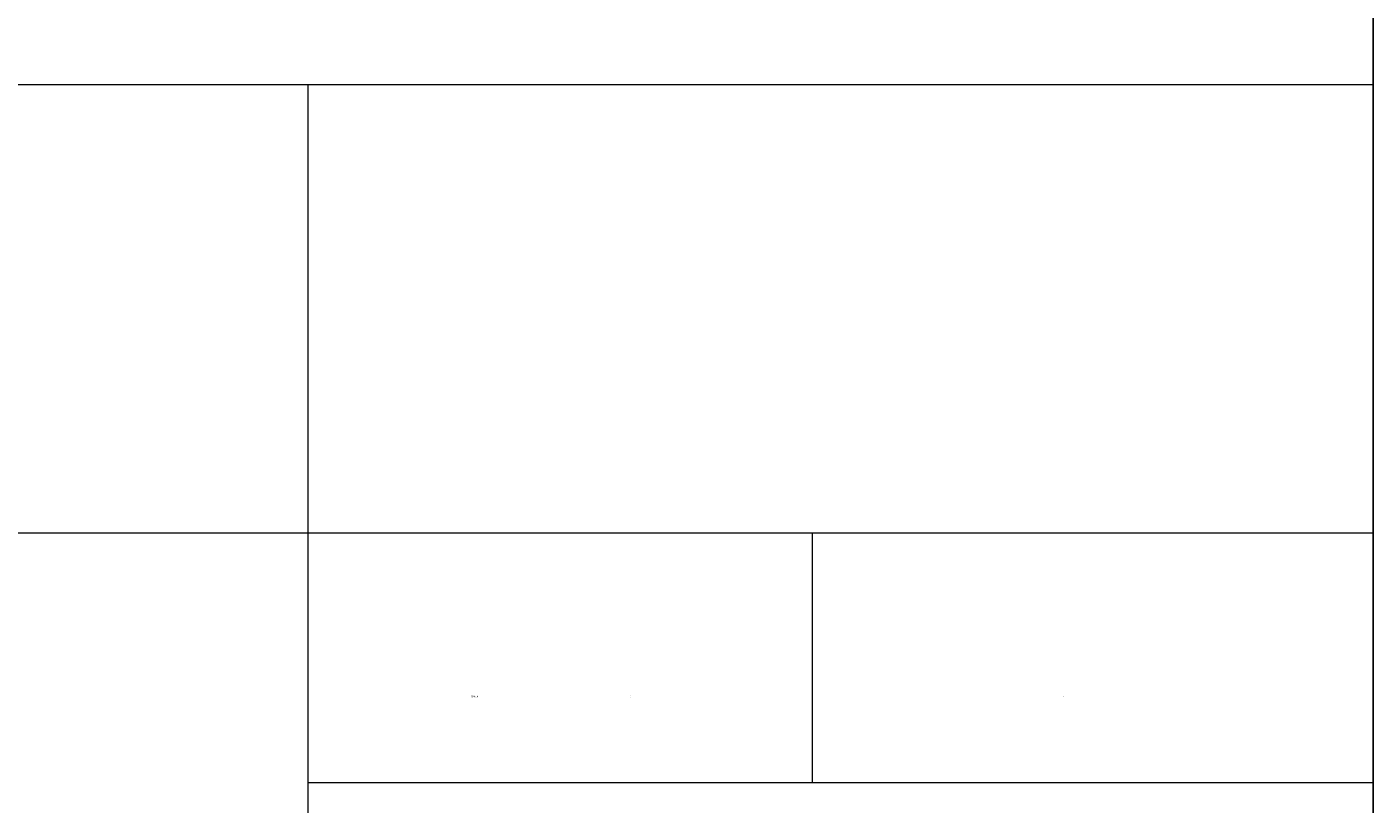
# Model space of a CAD drawing. Header units: millimetres. Extents: x -2603 to 1446, y -6775 to 6616.
# Tile 48 of 75: x 156 to 414, y -6304 to -6155. Entities that reach past the tile are written whole.
import ezdxf

# ---------------------------------------------------------------- set-up
doc = ezdxf.new("R2010")
doc.units = ezdxf.units.MM
doc.layers.get('0').update_dxf_attribs({"color": 252})
doc.layers.add('TABELKA', color=252, linetype='Continuous')

msp = doc.modelspace()

# ---------------------------------------------------------------- linework, layer by layer
at = {"color": 7, "lineweight": 0}
for points in [[(-313.7, -6166), (413.54, -6166)], [(209.58, -6166), (209.58, -6372.63)], [(413.54, -6166), (413.54, -6506.3)], [(-313.7, -6251.82), (413.54, -6251.82)], [(306.17, -6251.82), (306.17, -6299.68)], [(209.58, -6299.68), (413.54, -6299.68)]]:
    msp.add_lwpolyline(points, dxfattribs=at)
at = {"layer": 'TABELKA'}
msp.add_lwpolyline([(-2602.54, -6746.38), (413.54, -6746.38), (413.54, -4554.93), (-2602.54, -4554.93)], close=True, dxfattribs=at)

# ---------------------------------------------------------------- texts
at = {"color": 7, "attachment_point": 1}
for s, insert, char_height in [('{\\fT3romans.shxHorz3_567327N0|b0|i0|c0;SKALA}', (240.86, -6283.05), 0.3009), ('{\\fT3romans.shxHorz2_675562N0|b0|i0|c0;:}', (271.35, -6282.95), 0.4012), ('{\\fT3romans.shxHorz2_675495N0|b0|i0|c0;-}', (354.19, -6282.95), 0.4012)]:
    msp.add_mtext(s, dxfattribs=dict(at, insert=insert, char_height=char_height))

doc.saveas('drawing.dxf')
